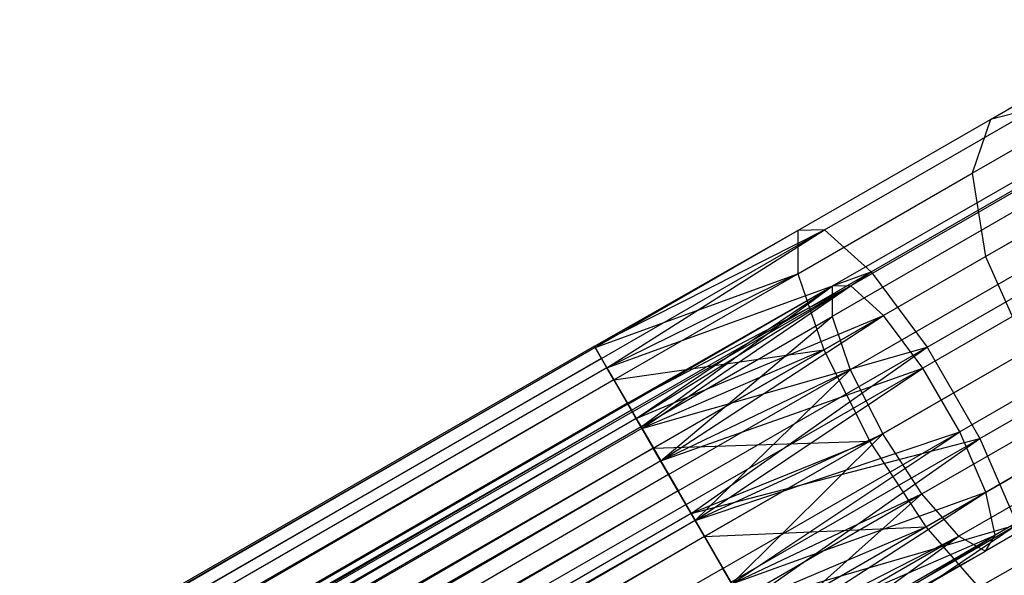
# Model space of a CAD drawing. Extents: x 0.4 to 40.3, y 0.4 to 40.3.
# Tile 202 of 243: x 35.8 to 36.7, y 29.6 to 30.1. Entities that reach past the tile are written whole.
import ezdxf

# ---------------------------------------------------------------- set-up
doc = ezdxf.new("R2010")
doc.units = 0
doc.header["$MEASUREMENT"] = 0
doc.layers.get('0').update_dxf_attribs({"color": 13, "linetype": 'CONTINUOUS'})

# ---------------------------------------------------------------- blocks, each defined once
blk = doc.blocks.new('ORTO-XII-B-11464-11465_ST0')
at = {"color": 0}
for p, q in [((36.65979, 29.9972, 1.06473), (36.81428, 30.0864, 1.17682)), ((36.65979, 29.9972, 1.06473), (36.81428, 30.0864, 1.17682)), ((36.6434, 29.94916, 1.14411), (36.78342, 30.03, 1.2457)), ((36.6434, 29.94916, 1.14411), (36.78342, 30.03, 1.2457)), ((36.51128, 29.89835, 0.90396), (36.70062, 30.00766, 0.98046)), ((36.51128, 29.89835, 0.90396), (36.70062, 30.00766, 0.98046)), ((36.70062, 30.00766, 0.98046), (36.65979, 29.9972, 1.06473)), ((36.70062, 30.00766, 0.98046), (36.65979, 29.9972, 1.06473)), ((36.48758, 29.89777, 0.99515), (36.65979, 29.9972, 1.06473)), ((36.48758, 29.89777, 0.99515), (36.65979, 29.9972, 1.06473)), ((36.65979, 29.9972, 1.06473), (36.6434, 29.94916, 1.14411)), ((36.65979, 29.9972, 1.06473), (36.6434, 29.94916, 1.14411)), ((36.55298, 29.86062, 0.82837), (36.75651, 29.97813, 0.9106)), ((36.55298, 29.86062, 0.82837), (36.75651, 29.97813, 0.9106)), ((36.72036, 29.9553, 0.99933), (36.53485, 29.8482, 0.92438)), ((36.72036, 29.9553, 0.99933), (36.53485, 29.8482, 0.92438)), ((36.48731, 29.85904, 1.08104), (36.6434, 29.94916, 1.14411)), ((36.48731, 29.85904, 1.08104), (36.6434, 29.94916, 1.14411)), ((36.69178, 29.94798, 1.05832), (36.51826, 29.84779, 0.98821)), ((36.69178, 29.94798, 1.05832), (36.51826, 29.84779, 0.98821)), ((36.6434, 29.94916, 1.14411), (36.65518, 29.87453, 1.2004)), ((36.6434, 29.94916, 1.14411), (36.65518, 29.87453, 1.2004)), ((36.65518, 29.87453, 1.2004), (36.78495, 29.94945, 1.29455)), ((36.65518, 29.87453, 1.2004), (36.78495, 29.94945, 1.29455)), ((36.75948, 29.93463, 0.95043), (36.56405, 29.82179, 0.87146)), ((36.75948, 29.93463, 0.95043), (36.56405, 29.82179, 0.87146)), ((36.6803, 29.91434, 1.11388), (36.51807, 29.82068, 1.04833)), ((36.6803, 29.91434, 1.11388), (36.51807, 29.82068, 1.04833)), ((36.60313, 29.79324, 0.78568), (36.81468, 29.91538, 0.87115)), ((36.60313, 29.79324, 0.78568), (36.81468, 29.91538, 0.87115)), ((36.30555, 29.79434, 0.94783), (36.51128, 29.89835, 0.90396)), ((36.30555, 29.79434, 0.94783), (36.51128, 29.89835, 0.90396)), ((36.30555, 29.79434, 0.94783), (36.48758, 29.89777, 0.99515)), ((36.30555, 29.79434, 0.94783), (36.48758, 29.89777, 0.99515)), ((36.30627, 29.7931, 0.97156), (36.48758, 29.89777, 0.99515)), ((36.30627, 29.7931, 0.97156), (36.48758, 29.89777, 0.99515)), ((36.31195, 29.78326, 0.87803), (36.51128, 29.89835, 0.90396)), ((36.31195, 29.78326, 0.87803), (36.51128, 29.89835, 0.90396)), ((36.31683, 29.77481, 0.85635), (36.51128, 29.89835, 0.90396)), ((36.31683, 29.77481, 0.85635), (36.51128, 29.89835, 0.90396)), ((36.48758, 29.89777, 0.99515), (36.48731, 29.85904, 1.08104)), ((36.48758, 29.89777, 0.99515), (36.48731, 29.85904, 1.08104)), ((36.51128, 29.89835, 0.90396), (36.48758, 29.89777, 0.99515)), ((36.51128, 29.89835, 0.90396), (36.48758, 29.89777, 0.99515)), ((36.55298, 29.86062, 0.82837), (36.51128, 29.89835, 0.90396)), ((36.55298, 29.86062, 0.82837), (36.51128, 29.89835, 0.90396)), ((36.8002, 29.8907, 0.92281), (36.59915, 29.77462, 0.84158)), ((36.8002, 29.8907, 0.92281), (36.59915, 29.77462, 0.84158)), ((36.51053, 29.79101, 1.14195), (36.65518, 29.87453, 1.2004)), ((36.51053, 29.79101, 1.14195), (36.65518, 29.87453, 1.2004)), ((36.65518, 29.87453, 1.2004), (36.69245, 29.79041, 1.22071)), ((36.65518, 29.87453, 1.2004), (36.69245, 29.79041, 1.22071)), ((36.30627, 29.7931, 0.97156), (36.48731, 29.85904, 1.08104)), ((36.30627, 29.7931, 0.97156), (36.48731, 29.85904, 1.08104)), ((36.31683, 29.77481, 0.85635), (36.55298, 29.86062, 0.82837)), ((36.31683, 29.77481, 0.85635), (36.55298, 29.86062, 0.82837)), ((36.48731, 29.85904, 1.08104), (36.31683, 29.77481, 1.03932)), ((36.48731, 29.85904, 1.08104), (36.31683, 29.77481, 1.03932)), ((36.32298, 29.76416, 1.05966), (36.48731, 29.85904, 1.08104)), ((36.32298, 29.76416, 1.05966), (36.48731, 29.85904, 1.08104)), ((36.33871, 29.73691, 0.80049), (36.55298, 29.86062, 0.82837)), ((36.33871, 29.73691, 0.80049), (36.55298, 29.86062, 0.82837)), ((36.34806, 29.7207, 0.78583), (36.55298, 29.86062, 0.82837)), ((36.34806, 29.7207, 0.78583), (36.55298, 29.86062, 0.82837)), ((36.48731, 29.85904, 1.08104), (36.51053, 29.79101, 1.14195)), ((36.48731, 29.85904, 1.08104), (36.51053, 29.79101, 1.14195)), ((36.68855, 29.8621, 1.15329), (36.53433, 29.77306, 1.09097)), ((36.68855, 29.8621, 1.15329), (36.53433, 29.77306, 1.09097)), ((36.55298, 29.86062, 0.82837), (36.60313, 29.79324, 0.78568)), ((36.55298, 29.86062, 0.82837), (36.60313, 29.79324, 0.78568)), ((36.33508, 29.7432, 0.94783), (36.53485, 29.8482, 0.92438)), ((36.33508, 29.7432, 0.94783), (36.53485, 29.8482, 0.92438)), ((36.33508, 29.7432, 0.94783), (36.51826, 29.84779, 0.98821)), ((36.33508, 29.7432, 0.94783), (36.51826, 29.84779, 0.98821)), ((36.33558, 29.74233, 0.96444), (36.51826, 29.84779, 0.98821)), ((36.33558, 29.74233, 0.96444), (36.51826, 29.84779, 0.98821)), ((36.33956, 29.73544, 0.89897), (36.53485, 29.8482, 0.92438)), ((36.33956, 29.73544, 0.89897), (36.53485, 29.8482, 0.92438)), ((36.34297, 29.72953, 0.8838), (36.53485, 29.8482, 0.92438)), ((36.34297, 29.72953, 0.8838), (36.53485, 29.8482, 0.92438)), ((36.34297, 29.72953, 1.01187), (36.51826, 29.84779, 0.98821)), ((36.34297, 29.72953, 1.01187), (36.51826, 29.84779, 0.98821)), ((36.34727, 29.72207, 1.02611), (36.51826, 29.84779, 0.98821)), ((36.34727, 29.72207, 1.02611), (36.51826, 29.84779, 0.98821)), ((36.51826, 29.84779, 0.98821), (36.51807, 29.82068, 1.04833)), ((36.51826, 29.84779, 0.98821), (36.51807, 29.82068, 1.04833)), ((36.53485, 29.8482, 0.92438), (36.51826, 29.84779, 0.98821)), ((36.53485, 29.8482, 0.92438), (36.51826, 29.84779, 0.98821)), ((36.56405, 29.82179, 0.87146), (36.53485, 29.8482, 0.92438)), ((36.56405, 29.82179, 0.87146), (36.53485, 29.8482, 0.92438)), ((36.83318, 29.83358, 0.92281), (36.63213, 29.71751, 0.84158)), ((36.83318, 29.83358, 0.92281), (36.63213, 29.71751, 0.84158)), ((36.65024, 29.71164, 0.78568), (36.86179, 29.83378, 0.87115)), ((36.65024, 29.71164, 0.78568), (36.86179, 29.83378, 0.87115)), ((36.34297, 29.72953, 0.8838), (36.56405, 29.82179, 0.87146)), ((36.34297, 29.72953, 0.8838), (36.56405, 29.82179, 0.87146)), ((36.34727, 29.72207, 1.02611), (36.51807, 29.82068, 1.04833)), ((36.34727, 29.72207, 1.02611), (36.51807, 29.82068, 1.04833)), ((36.35829, 29.70299, 0.84469), (36.56405, 29.82179, 0.87146)), ((36.35829, 29.70299, 0.84469), (36.56405, 29.82179, 0.87146)), ((36.36484, 29.69165, 0.83443), (36.56405, 29.82179, 0.87146)), ((36.36484, 29.69165, 0.83443), (36.56405, 29.82179, 0.87146)), ((36.36484, 29.69165, 1.06124), (36.51807, 29.82068, 1.04833)), ((36.36484, 29.69165, 1.06124), (36.51807, 29.82068, 1.04833)), ((36.51807, 29.82068, 1.04833), (36.53433, 29.77306, 1.09097)), ((36.51807, 29.82068, 1.04833), (36.53433, 29.77306, 1.09097)), ((36.59915, 29.77462, 0.84158), (36.56405, 29.82179, 0.87146)), ((36.59915, 29.77462, 0.84158), (36.56405, 29.82179, 0.87146)), ((36.71464, 29.80322, 1.16751), (36.5633, 29.71585, 1.10636)), ((36.71464, 29.80322, 1.16751), (36.5633, 29.71585, 1.10636)), ((36.30555, 29.79434, 0.94783), (21.45697, 21.2215, 0.94783)), ((36.30555, 29.79434, 0.94783), (21.45697, 21.2215, 0.94783)), ((36.30627, 29.7931, 0.97156), (21.45697, 21.2215, 0.94783)), ((36.30627, 29.7931, 0.97156), (21.45697, 21.2215, 0.94783)), ((36.30627, 29.7931, 0.97156), (21.46824, 21.20198, 1.03932)), ((36.30627, 29.7931, 0.97156), (21.46824, 21.20198, 1.03932)), ((36.30627, 29.7931, 0.97156), (36.30555, 29.79434, 0.94783)), ((36.30555, 29.79434, 0.94783), (36.31195, 29.78326, 0.87803)), ((36.30555, 29.79434, 0.94783), (36.31195, 29.78326, 0.87803)), ((36.30627, 29.7931, 0.97156), (36.30555, 29.79434, 0.94783)), ((36.31683, 29.77481, 1.03932), (36.30627, 29.7931, 0.97156)), ((36.31683, 29.77481, 1.03932), (36.30627, 29.7931, 0.97156)), ((36.34806, 29.7207, 0.78583), (36.60313, 29.79324, 0.78568)), ((36.34806, 29.7207, 0.78583), (36.60313, 29.79324, 0.78568)), ((36.38042, 29.66466, 0.7567), (36.60313, 29.79324, 0.78568)), ((36.38042, 29.66466, 0.7567), (36.60313, 29.79324, 0.78568)), ((36.39211, 29.64441, 0.75242), (36.60313, 29.79324, 0.78568)), ((36.39211, 29.64441, 0.75242), (36.60313, 29.79324, 0.78568)), ((36.60313, 29.79324, 0.78568), (36.65024, 29.71164, 0.78568)), ((36.60313, 29.79324, 0.78568), (36.65024, 29.71164, 0.78568)), ((36.32298, 29.76416, 1.05966), (36.51053, 29.79101, 1.14195)), ((36.32298, 29.76416, 1.05966), (36.51053, 29.79101, 1.14195)), ((36.51053, 29.79101, 1.14195), (36.34806, 29.7207, 1.10984)), ((36.51053, 29.79101, 1.14195), (36.34806, 29.7207, 1.10984)), ((36.35824, 29.70309, 1.12214), (36.51053, 29.79101, 1.14195)), ((36.35824, 29.70309, 1.12214), (36.51053, 29.79101, 1.14195)), ((36.51053, 29.79101, 1.14195), (36.55192, 29.70928, 1.16393)), ((36.51053, 29.79101, 1.14195), (36.55192, 29.70928, 1.16393)), ((36.69245, 29.79041, 1.22071), (36.55192, 29.70928, 1.16393)), ((36.69245, 29.79041, 1.22071), (36.55192, 29.70928, 1.16393)), ((21.45697, 21.2215, 0.94783), (36.31195, 29.78326, 0.87803)), ((21.45697, 21.2215, 0.94783), (36.31195, 29.78326, 0.87803)), ((36.31195, 29.78326, 0.87803), (21.46824, 21.20198, 0.85635)), ((36.31195, 29.78326, 0.87803), (21.46824, 21.20198, 0.85635)), ((36.31195, 29.78326, 0.87803), (36.31683, 29.77481, 0.85635)), ((36.31195, 29.78326, 0.87803), (36.31683, 29.77481, 0.85635)), ((36.85086, 29.77636, 0.95043), (36.65542, 29.66352, 0.87146)), ((36.85086, 29.77636, 0.95043), (36.65542, 29.66352, 0.87146)), ((36.31683, 29.77481, 0.85635), (21.46824, 21.20198, 0.85635)), ((36.31683, 29.77481, 0.85635), (21.46824, 21.20198, 0.85635)), ((36.31683, 29.77481, 1.03932), (21.46824, 21.20198, 1.03932)), ((36.31683, 29.77481, 1.03932), (21.46824, 21.20198, 1.03932)), ((36.31683, 29.77481, 0.85635), (36.33871, 29.73691, 0.80049)), ((36.32298, 29.76416, 1.05966), (36.31683, 29.77481, 1.03932)), ((36.32298, 29.76416, 1.05966), (36.31683, 29.77481, 1.03932)), ((36.31683, 29.77481, 0.85635), (36.33871, 29.73691, 0.80049)), ((36.36484, 29.69165, 0.83443), (36.59915, 29.77462, 0.84158)), ((36.36484, 29.69165, 0.83443), (36.59915, 29.77462, 0.84158)), ((36.36484, 29.69165, 1.06124), (36.53433, 29.77306, 1.09097)), ((36.36484, 29.69165, 1.06124), (36.53433, 29.77306, 1.09097)), ((36.37196, 29.67932, 1.06985), (36.53433, 29.77306, 1.09097)), ((36.37196, 29.67932, 1.06985), (36.53433, 29.77306, 1.09097)), ((36.38749, 29.65242, 0.81404), (36.59915, 29.77462, 0.84158)), ((36.38749, 29.65242, 0.81404), (36.59915, 29.77462, 0.84158)), ((36.39567, 29.63824, 0.81104), (36.59915, 29.77462, 0.84158)), ((36.39567, 29.63824, 0.81104), (36.59915, 29.77462, 0.84158)), ((36.39567, 29.63824, 1.08462), (36.53433, 29.77306, 1.09097)), ((36.39567, 29.63824, 1.08462), (36.53433, 29.77306, 1.09097)), ((36.53433, 29.77306, 1.09097), (36.5633, 29.71585, 1.10636)), ((36.53433, 29.77306, 1.09097), (36.5633, 29.71585, 1.10636)), ((36.63213, 29.71751, 0.84158), (36.59915, 29.77462, 0.84158)), ((36.63213, 29.71751, 0.84158), (36.59915, 29.77462, 0.84158)), ((36.32298, 29.76416, 1.05966), (21.46824, 21.20198, 1.03932)), ((36.32298, 29.76416, 1.05966), (21.46824, 21.20198, 1.03932)), ((36.32298, 29.76416, 1.05966), (21.49948, 21.14787, 1.10984)), ((36.32298, 29.76416, 1.05966), (21.49948, 21.14787, 1.10984)), ((36.34806, 29.7207, 1.10984), (36.32298, 29.76416, 1.05966)), ((36.34806, 29.7207, 1.10984), (36.32298, 29.76416, 1.05966)), ((36.59836, 29.66215, 1.09097), (36.75259, 29.75119, 1.15329)), ((36.59836, 29.66215, 1.09097), (36.75259, 29.75119, 1.15329)), ((21.48649, 21.17036, 0.94783), (36.33508, 29.7432, 0.94783)), ((21.48649, 21.17036, 0.94783), (36.33508, 29.7432, 0.94783)), ((36.33508, 29.7432, 0.94783), (21.49439, 21.15669, 1.01187)), ((36.33508, 29.7432, 0.94783), (21.49439, 21.15669, 1.01187)), ((36.33558, 29.74233, 0.96444), (21.49439, 21.15669, 1.01187)), ((36.33558, 29.74233, 0.96444), (21.49439, 21.15669, 1.01187)), ((36.33508, 29.7432, 0.94783), (36.33558, 29.74233, 0.96444)), ((36.33956, 29.73544, 0.89897), (36.33508, 29.7432, 0.94783)), ((36.33508, 29.7432, 0.94783), (36.33558, 29.74233, 0.96444)), ((36.33956, 29.73544, 0.89897), (36.33508, 29.7432, 0.94783)), ((36.33558, 29.74233, 0.96444), (36.34297, 29.72953, 1.01187)), ((36.33558, 29.74233, 0.96444), (36.34297, 29.72953, 1.01187)), ((36.33871, 29.73691, 0.80049), (21.46824, 21.20198, 0.85635)), ((36.33871, 29.73691, 0.80049), (21.46824, 21.20198, 0.85635)), ((36.33956, 29.73544, 0.89897), (21.48649, 21.17036, 0.94783)), ((36.33956, 29.73544, 0.89897), (21.48649, 21.17036, 0.94783)), ((36.33871, 29.73691, 0.80049), (21.49948, 21.14787, 0.78583)), ((36.33871, 29.73691, 0.80049), (21.49948, 21.14787, 0.78583)), ((36.33871, 29.73691, 0.80049), (36.34806, 29.7207, 0.78583)), ((36.33871, 29.73691, 0.80049), (36.34806, 29.7207, 0.78583)), ((36.34297, 29.72953, 0.8838), (36.33956, 29.73544, 0.89897)), ((36.34297, 29.72953, 0.8838), (36.33956, 29.73544, 0.89897)), ((36.8492, 29.73214, 0.99933), (36.66369, 29.62504, 0.92438)), ((36.8492, 29.73214, 0.99933), (36.66369, 29.62504, 0.92438)), ((36.34297, 29.72953, 0.8838), (21.48649, 21.17036, 0.94783)), ((36.34297, 29.72953, 0.8838), (21.48649, 21.17036, 0.94783)), ((36.34297, 29.72953, 1.01187), (21.49439, 21.15669, 1.01187)), ((36.34297, 29.72953, 1.01187), (21.49439, 21.15669, 1.01187)), ((36.34297, 29.72953, 0.8838), (21.49439, 21.15669, 0.8838)), ((36.34297, 29.72953, 0.8838), (21.49439, 21.15669, 0.8838)), ((36.34297, 29.72953, 1.01187), (21.51625, 21.11882, 1.06124)), ((36.34297, 29.72953, 1.01187), (21.51625, 21.11882, 1.06124)), ((36.34297, 29.72953, 1.01187), (36.34727, 29.72207, 1.02611)), ((36.35829, 29.70299, 0.84469), (36.34297, 29.72953, 0.8838)), ((36.34297, 29.72953, 1.01187), (36.34727, 29.72207, 1.02611)), ((36.35829, 29.70299, 0.84469), (36.34297, 29.72953, 0.8838)), ((36.34806, 29.7207, 0.78583), (21.49948, 21.14787, 0.78583)), ((36.34806, 29.7207, 0.78583), (21.49948, 21.14787, 0.78583)), ((36.34806, 29.7207, 1.10984), (21.49948, 21.14787, 1.10984)), ((36.34806, 29.7207, 1.10984), (21.49948, 21.14787, 1.10984)), ((36.34727, 29.72207, 1.02611), (21.51625, 21.11882, 1.06124)), ((36.34727, 29.72207, 1.02611), (21.51625, 21.11882, 1.06124)), ((36.34727, 29.72207, 1.02611), (36.36484, 29.69165, 1.06124)), ((36.34727, 29.72207, 1.02611), (36.36484, 29.69165, 1.06124)), ((36.34806, 29.7207, 0.78583), (36.38042, 29.66466, 0.7567)), ((36.35824, 29.70309, 1.12214), (36.34806, 29.7207, 1.10984)), ((36.35824, 29.70309, 1.12214), (36.34806, 29.7207, 1.10984)), ((36.34806, 29.7207, 0.78583), (36.38042, 29.66466, 0.7567)), ((36.39567, 29.63824, 0.81104), (36.63213, 29.71751, 0.84158)), ((36.39567, 29.63824, 0.81104), (36.63213, 29.71751, 0.84158)), ((36.39567, 29.63824, 1.08462), (36.5633, 29.71585, 1.10636)), ((36.39567, 29.63824, 1.08462), (36.5633, 29.71585, 1.10636)), ((36.5633, 29.71585, 1.10636), (36.40398, 29.62386, 1.08563)), ((36.5633, 29.71585, 1.10636), (36.40398, 29.62386, 1.08563)), ((36.42047, 29.5953, 0.81404), (36.63213, 29.71751, 0.84158)), ((36.42047, 29.5953, 0.81404), (36.63213, 29.71751, 0.84158)), ((36.42841, 29.58154, 0.81899), (36.63213, 29.71751, 0.84158)), ((36.42841, 29.58154, 0.81899), (36.63213, 29.71751, 0.84158)), ((36.42841, 29.58154, 1.07667), (36.5633, 29.71585, 1.10636)), ((36.42841, 29.58154, 1.07667), (36.5633, 29.71585, 1.10636)), ((36.59836, 29.66215, 1.09097), (36.5633, 29.71585, 1.10636)), ((36.59836, 29.66215, 1.09097), (36.5633, 29.71585, 1.10636)), ((36.60201, 29.63256, 1.14195), (36.74666, 29.71608, 1.2004)), ((36.60201, 29.63256, 1.14195), (36.74666, 29.71608, 1.2004)), ((36.79371, 29.71792, 1.11388), (36.63147, 29.62426, 1.04833)), ((36.79371, 29.71792, 1.11388), (36.63147, 29.62426, 1.04833)), ((36.65542, 29.66352, 0.87146), (36.63213, 29.71751, 0.84158)), ((36.65542, 29.66352, 0.87146), (36.63213, 29.71751, 0.84158)), ((36.35824, 29.70309, 1.12214), (36.55192, 29.70928, 1.16393)), ((36.35824, 29.70309, 1.12214), (36.55192, 29.70928, 1.16393)), ((36.39211, 29.64441, 0.75242), (36.65024, 29.71164, 0.78568)), ((36.39211, 29.64441, 0.75242), (36.65024, 29.71164, 0.78568)), ((36.55192, 29.70928, 1.16393), (36.39211, 29.64441, 1.14325)), ((36.55192, 29.70928, 1.16393), (36.39211, 29.64441, 1.14325)), ((36.40398, 29.62386, 1.14468), (36.55192, 29.70928, 1.16393)), ((36.40398, 29.62386, 1.14468), (36.55192, 29.70928, 1.16393)), ((36.42753, 29.58306, 0.7567), (36.65024, 29.71164, 0.78568)), ((36.42753, 29.58306, 0.7567), (36.65024, 29.71164, 0.78568)), ((36.43888, 29.56341, 0.76378), (36.65024, 29.71164, 0.78568)), ((36.43888, 29.56341, 0.76378), (36.65024, 29.71164, 0.78568)), ((36.60201, 29.63256, 1.14195), (36.55192, 29.70928, 1.16393)), ((36.60201, 29.63256, 1.14195), (36.55192, 29.70928, 1.16393)), ((36.65024, 29.71164, 0.78568), (36.68352, 29.63452, 0.82837)), ((36.65024, 29.71164, 0.78568), (36.68352, 29.63452, 0.82837)), ((36.82857, 29.71105, 1.05832), (36.65505, 29.61087, 0.98821)), ((36.82857, 29.71105, 1.05832), (36.65505, 29.61087, 0.98821)), ((36.35829, 29.70299, 0.84469), (21.49439, 21.15669, 0.8838)), ((36.35829, 29.70299, 0.84469), (21.49439, 21.15669, 0.8838)), ((36.35824, 29.70309, 1.12214), (21.49948, 21.14787, 1.10984)), ((36.35824, 29.70309, 1.12214), (21.49948, 21.14787, 1.10984)), ((36.35824, 29.70309, 1.12214), (21.54353, 21.07158, 1.14325)), ((36.35824, 29.70309, 1.12214), (21.54353, 21.07158, 1.14325)), ((36.39211, 29.64441, 1.14325), (36.35824, 29.70309, 1.12214)), ((36.39211, 29.64441, 1.14325), (36.35824, 29.70309, 1.12214)), ((36.36484, 29.69165, 0.83443), (36.35829, 29.70299, 0.84469)), ((36.36484, 29.69165, 0.83443), (36.35829, 29.70299, 0.84469)), ((36.36484, 29.69165, 0.83443), (21.49439, 21.15669, 0.8838)), ((36.36484, 29.69165, 0.83443), (21.49439, 21.15669, 0.8838)), ((36.36484, 29.69165, 1.06124), (21.51625, 21.11882, 1.06124)), ((36.36484, 29.69165, 1.06124), (21.51625, 21.11882, 1.06124)), ((36.36484, 29.69165, 0.83443), (21.51625, 21.11882, 0.83443)), ((36.36484, 29.69165, 0.83443), (21.51625, 21.11882, 0.83443)), ((36.36484, 29.69165, 1.06124), (21.54709, 21.06541, 1.08462)), ((36.36484, 29.69165, 1.06124), (21.54709, 21.06541, 1.08462)), ((36.36484, 29.69165, 1.06124), (36.37196, 29.67932, 1.06985)), ((36.38749, 29.65242, 0.81404), (36.36484, 29.69165, 0.83443)), ((36.36484, 29.69165, 1.06124), (36.37196, 29.67932, 1.06985)), ((36.38749, 29.65242, 0.81404), (36.36484, 29.69165, 0.83443)), ((36.37196, 29.67932, 1.06985), (21.54709, 21.06541, 1.08462)), ((36.37196, 29.67932, 1.06985), (21.54709, 21.06541, 1.08462)), ((36.37196, 29.67932, 1.06985), (36.39567, 29.63824, 1.08462)), ((36.37196, 29.67932, 1.06985), (36.39567, 29.63824, 1.08462)), ((36.38042, 29.66466, 0.7567), (21.49948, 21.14787, 0.78583)), ((36.38042, 29.66466, 0.7567), (21.49948, 21.14787, 0.78583)), ((36.38042, 29.66466, 0.7567), (21.54353, 21.07158, 0.75242)), ((36.38042, 29.66466, 0.7567), (21.54353, 21.07158, 0.75242)), ((36.38042, 29.66466, 0.7567), (36.39211, 29.64441, 0.75242)), ((36.38042, 29.66466, 0.7567), (36.39211, 29.64441, 0.75242)), ((36.42841, 29.58154, 0.81899), (36.65542, 29.66352, 0.87146)), ((36.42841, 29.58154, 0.81899), (36.65542, 29.66352, 0.87146)), ((36.42841, 29.58154, 1.07667), (36.59836, 29.66215, 1.09097)), ((36.42841, 29.58154, 1.07667), (36.59836, 29.66215, 1.09097)), ((36.436, 29.5684, 1.06985), (36.59836, 29.66215, 1.09097)), ((36.436, 29.5684, 1.06985), (36.59836, 29.66215, 1.09097)), ((36.44966, 29.54473, 0.84469), (36.65542, 29.66352, 0.87146)), ((36.44966, 29.54473, 0.84469), (36.65542, 29.66352, 0.87146)), ((36.45555, 29.53454, 0.85646), (36.65542, 29.66352, 0.87146)), ((36.45555, 29.53454, 0.85646), (36.65542, 29.66352, 0.87146)), ((36.45555, 29.53454, 1.03921), (36.59836, 29.66215, 1.09097)), ((36.45555, 29.53454, 1.03921), (36.59836, 29.66215, 1.09097)), ((36.63147, 29.62426, 1.04833), (36.59836, 29.66215, 1.09097)), ((36.63147, 29.62426, 1.04833), (36.59836, 29.66215, 1.09097)), ((36.64931, 29.57844, 1.08104), (36.8054, 29.66856, 1.14411)), ((36.64931, 29.57844, 1.08104), (36.8054, 29.66856, 1.14411)), ((36.66369, 29.62504, 0.92438), (36.65542, 29.66352, 0.87146)), ((36.66369, 29.62504, 0.92438), (36.65542, 29.66352, 0.87146)), ((36.38749, 29.65242, 0.81404), (21.51625, 21.11882, 0.83443)), ((36.38749, 29.65242, 0.81404), (21.51625, 21.11882, 0.83443)), ((36.39567, 29.63824, 0.81104), (36.38749, 29.65242, 0.81404)), ((36.39567, 29.63824, 0.81104), (36.38749, 29.65242, 0.81404)), ((36.39211, 29.64441, 0.75242), (21.54353, 21.07158, 0.75242)), ((36.39211, 29.64441, 0.75242), (21.54353, 21.07158, 0.75242)), ((36.39211, 29.64441, 1.14325), (21.54353, 21.07158, 1.14325)), ((36.39211, 29.64441, 1.14325), (21.54353, 21.07158, 1.14325)), ((36.39211, 29.64441, 0.75242), (36.42753, 29.58306, 0.7567)), ((36.40398, 29.62386, 1.14468), (36.39211, 29.64441, 1.14325)), ((36.40398, 29.62386, 1.14468), (36.39211, 29.64441, 1.14325)), ((36.39211, 29.64441, 0.75242), (36.42753, 29.58306, 0.7567)), ((36.39567, 29.63824, 0.81104), (21.51625, 21.11882, 0.83443)), ((36.39567, 29.63824, 0.81104), (21.51625, 21.11882, 0.83443)), ((36.39567, 29.63824, 1.08462), (21.54709, 21.06541, 1.08462)), ((36.39567, 29.63824, 1.08462), (21.54709, 21.06541, 1.08462)), ((36.39567, 29.63824, 0.81104), (21.54709, 21.06541, 0.81104)), ((36.39567, 29.63824, 0.81104), (21.54709, 21.06541, 0.81104)), ((36.39567, 29.63824, 1.08462), (21.57982, 21.00871, 1.07667)), ((36.39567, 29.63824, 1.08462), (21.57982, 21.00871, 1.07667)), ((36.39567, 29.63824, 1.08462), (36.40398, 29.62386, 1.08563)), ((36.42047, 29.5953, 0.81404), (36.39567, 29.63824, 0.81104)), ((36.39567, 29.63824, 1.08462), (36.40398, 29.62386, 1.08563)), ((36.42047, 29.5953, 0.81404), (36.39567, 29.63824, 0.81104)), ((36.43888, 29.56341, 0.76378), (36.68352, 29.63452, 0.82837)), ((36.43888, 29.56341, 0.76378), (36.68352, 29.63452, 0.82837)), ((36.46925, 29.51081, 0.80049), (36.68352, 29.63452, 0.82837)), ((36.46925, 29.51081, 0.80049), (36.68352, 29.63452, 0.82837)), ((36.47765, 29.49626, 0.8173), (36.68352, 29.63452, 0.82837)), ((36.47765, 29.49626, 0.8173), (36.68352, 29.63452, 0.82837)), ((36.40398, 29.62386, 1.14468), (36.60201, 29.63256, 1.14195)), ((36.40398, 29.62386, 1.14468), (36.60201, 29.63256, 1.14195)), ((36.43888, 29.56341, 1.13189), (36.60201, 29.63256, 1.14195)), ((36.43888, 29.56341, 1.13189), (36.60201, 29.63256, 1.14195)), ((36.44972, 29.54464, 1.12214), (36.60201, 29.63256, 1.14195)), ((36.44972, 29.54464, 1.12214), (36.60201, 29.63256, 1.14195)), ((36.64931, 29.57844, 1.08104), (36.60201, 29.63256, 1.14195)), ((36.64931, 29.57844, 1.08104), (36.60201, 29.63256, 1.14195)), ((36.40398, 29.62386, 1.14468), (21.54353, 21.07158, 1.14325)), ((36.40398, 29.62386, 1.14468), (21.54353, 21.07158, 1.14325)), ((36.40398, 29.62386, 1.08563), (21.57982, 21.00871, 1.07667)), ((36.40398, 29.62386, 1.08563), (21.57982, 21.00871, 1.07667)), ((36.40398, 29.62386, 1.14468), (21.59029, 20.99057, 1.13189)), ((36.40398, 29.62386, 1.14468), (21.59029, 20.99057, 1.13189)), ((36.43888, 29.56341, 1.13189), (36.40398, 29.62386, 1.14468)), ((36.43888, 29.56341, 1.13189), (36.40398, 29.62386, 1.14468)), ((36.40398, 29.62386, 1.08563), (36.42841, 29.58154, 1.07667)), ((36.40398, 29.62386, 1.08563), (36.42841, 29.58154, 1.07667)), ((36.45555, 29.53454, 0.85646), (36.66369, 29.62504, 0.92438)), ((36.45555, 29.53454, 0.85646), (36.66369, 29.62504, 0.92438)), ((36.45555, 29.53454, 1.03921), (36.63147, 29.62426, 1.04833)), ((36.45555, 29.53454, 1.03921), (36.63147, 29.62426, 1.04833)), ((36.46068, 29.52565, 1.02611), (36.63147, 29.62426, 1.04833)), ((36.46068, 29.52565, 1.02611), (36.63147, 29.62426, 1.04833)), ((36.4684, 29.51228, 0.89897), (36.66369, 29.62504, 0.92438)), ((36.4684, 29.51228, 0.89897), (36.66369, 29.62504, 0.92438)), ((36.47087, 29.50799, 0.91486), (36.66369, 29.62504, 0.92438)), ((36.47087, 29.50799, 0.91486), (36.66369, 29.62504, 0.92438)), ((36.47087, 29.50799, 0.98081), (36.63147, 29.62426, 1.04833)), ((36.47087, 29.50799, 0.98081), (36.63147, 29.62426, 1.04833)), ((36.63147, 29.62426, 1.04833), (36.65505, 29.61087, 0.98821)), ((36.63147, 29.62426, 1.04833), (36.65505, 29.61087, 0.98821)), ((36.65505, 29.61087, 0.98821), (36.66369, 29.62504, 0.92438)), ((36.65505, 29.61087, 0.98821), (36.66369, 29.62504, 0.92438)), ((36.47087, 29.50799, 0.91486), (36.65505, 29.61087, 0.98821)), ((36.47087, 29.50799, 0.91486), (36.65505, 29.61087, 0.98821)), ((36.47087, 29.50799, 0.98081), (36.65505, 29.61087, 0.98821)), ((36.47087, 29.50799, 0.98081), (36.65505, 29.61087, 0.98821)), ((36.47237, 29.5054, 0.96444), (36.65505, 29.61087, 0.98821)), ((36.47237, 29.5054, 0.96444), (36.65505, 29.61087, 0.98821)), ((36.42047, 29.5953, 0.81404), (21.54709, 21.06541, 0.81104)), ((36.42047, 29.5953, 0.81404), (21.54709, 21.06541, 0.81104)), ((36.42841, 29.58154, 0.81899), (36.42047, 29.5953, 0.81404)), ((36.42841, 29.58154, 0.81899), (36.42047, 29.5953, 0.81404))]:
    blk.add_line(p, q, dxfattribs=at)

msp = doc.modelspace()

# ---------------------------------------------------------------- block references
at = {"color": 0}
msp.add_blockref('ORTO-XII-B-11464-11465_ST0', (0, 0), dxfattribs=at)

doc.saveas('drawing.dxf')
